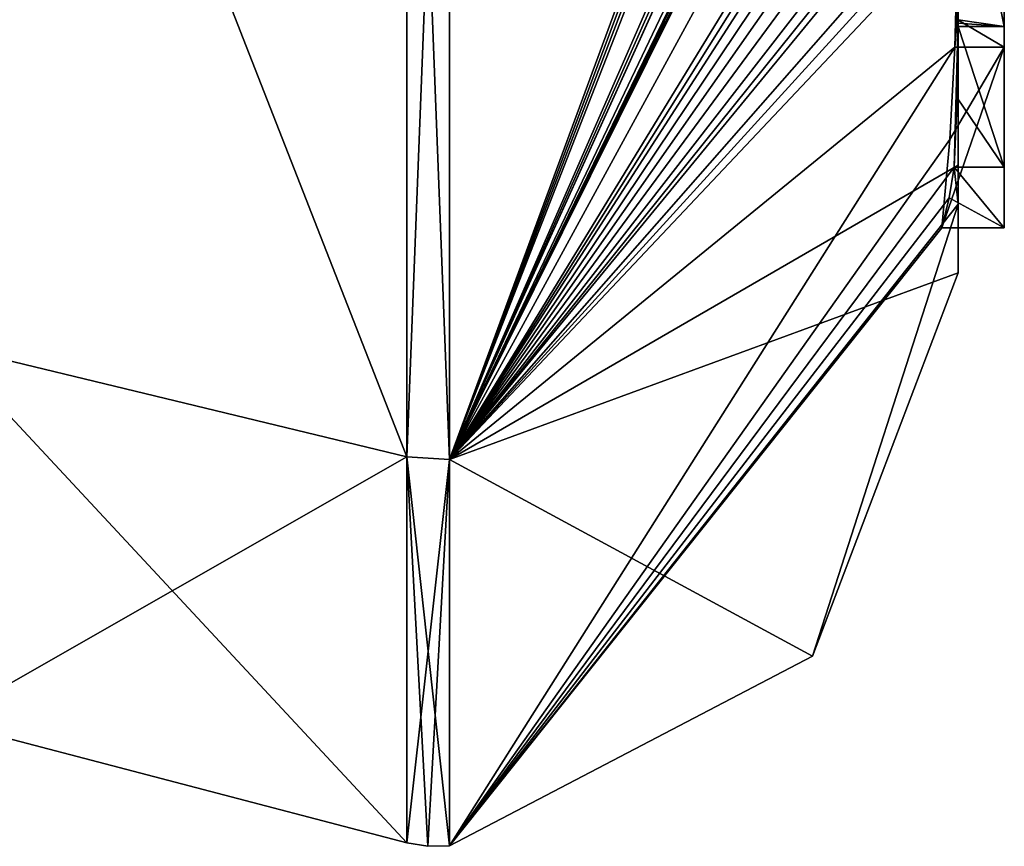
# Model space of a CAD drawing. Extents: x -23 to 700, y -1800 to 0.
# Tile 186 of 196: x 690.33 to 694.6, y -49.98 to -46.4. Entities that reach past the tile are written whole.
import ezdxf

# ---------------------------------------------------------------- set-up
doc = ezdxf.new("R2010")
doc.units = 0
doc.header["$LTSCALE"] = 21.316181
for name, color, linetype in [('1832', 7, 'CONTINUOUS'), ('1837', 7, 'CONTINUOUS'), ('1838', 7, 'CONTINUOUS'), ('1839', 7, 'CONTINUOUS'), ('1840', 7, 'CONTINUOUS'), ('1845', 7, 'CONTINUOUS'), ('1846', 7, 'CONTINUOUS'), ('1868', 7, 'CONTINUOUS'), ('1881', 7, 'CONTINUOUS'), ('1882', 7, 'CONTINUOUS'), ('1996', 7, 'CONTINUOUS'), ('2004', 7, 'CONTINUOUS'), ('2005', 7, 'CONTINUOUS')]:
    doc.layers.add(name, color=color, linetype=linetype)

msp = doc.modelspace()

# ---------------------------------------------------------------- linework, layer by layer
at = {"layer": '1832', "linetype": 'CONTINUOUS'}
for points in [[(694.4, -45.4289, 5.8867), (694.4, -46.4027, 6.449), (694.4, -46.0083, 4.8832), (694.4, -45.4289, 5.8867)], [(694.4, -47.0336, -4.2391), (694.4, -45.7984, -7.9665), (694.4, -46.4027, 6.449), (694.4, -47.0336, -4.2391)], [(694.4, -46.4027, 6.449), (694.4, -45.7984, -7.9665), (694.4, -46.1, -0.0124), (694.4, -46.4027, 6.449)], [(694.4, -46.0083, 4.8832), (694.4, -46.4027, 6.449), (694.4, -46.0213, 1.6862), (694.4, -46.0083, 4.8832)], [(694.4, -46.0213, 1.6862), (694.4, -46.4027, 6.449), (694.4, -46.1, -0.0124), (694.4, -46.0213, 1.6862)], [(694.4, -47.2014, 3.4001), (694.4, -47.0336, -4.2391), (694.4, -46.4027, 6.449), (694.4, -47.2014, 3.4001)], [(694.4, -47.5), (694.4, -47.0336, -4.2391), (694.4, -47.2014, 3.4001), (694.4, -47.5)]]:
    msp.add_3dface(points, dxfattribs=at)
at = {"layer": '1837', "linetype": 'CONTINUOUS'}
for points in [[(694.3429, -42.5961, 13.7189), (694.3341, -42.5125, 13.8636), (692.1949, -48.3092, 8.4124), (694.3429, -42.5961, 13.7189)], [(692.1949, -48.3092, 8.4124), (694.3341, -42.5125, 13.8636), (692.1949, -43.544, 15.544), (692.1949, -48.3092, 8.4124)], [(694.3508, -42.6805, 13.5727), (694.3429, -42.5961, 13.7189), (692.1949, -48.3092, 8.4124), (694.3508, -42.6805, 13.5727)], [(694.4, -42.6649, 12.8527), (694.3508, -42.6805, 13.5727), (692.1949, -48.3092, 8.4124), (694.4, -42.6649, 12.8527)], [(694.3867, -43.2981, 12.5029), (694.4, -42.6649, 12.8527), (692.1949, -48.3092, 8.4124), (694.3867, -43.2981, 12.5029)], [(694.3893, -43.3819, 12.3577), (694.3867, -43.2981, 12.5029), (692.1949, -48.3092, 8.4124), (694.3893, -43.3819, 12.3577)], [(694.3915, -43.4661, 12.212), (694.3893, -43.3819, 12.3577), (692.1949, -48.3092, 8.4124), (694.3915, -43.4661, 12.212)], [(694.4, -43.4432, 11.9061), (694.3915, -43.4661, 12.212), (692.1949, -48.3092, 8.4124), (694.4, -43.4432, 11.9061)], [(694.3958, -43.6968, 11.8124), (694.4, -43.4432, 11.9061), (692.1949, -48.3092, 8.4124), (694.3958, -43.6968, 11.8124)], [(694.3969, -43.787, 11.656), (694.3958, -43.6968, 11.8124), (692.1949, -48.3092, 8.4124), (694.3969, -43.787, 11.656)], [(694.3978, -43.8775, 11.4994), (694.3969, -43.787, 11.656), (692.1949, -48.3092, 8.4124), (694.3978, -43.8775, 11.4994)], [(694.4, -44.2671, 10.7532), (694.4, -43.8058, 11.4205), (692.1949, -48.3092, 8.4124), (694.4, -44.2671, 10.7532)], [(694.4, -43.8058, 11.4205), (694.3995, -43.8416, 11.46), (692.1949, -48.3092, 8.4124), (694.4, -43.8058, 11.4205)], [(694.3995, -43.8416, 11.46), (694.3978, -43.8775, 11.4994), (692.1949, -48.3092, 8.4124), (694.3995, -43.8416, 11.46)], [(694.4, -44.7017, 10.0683), (694.4, -44.2671, 10.7532), (692.1949, -48.3092, 8.4124), (694.4, -44.7017, 10.0683)], [(694.4, -44.7949, 9.9103), (694.4, -44.7017, 10.0683), (692.1949, -48.3092, 8.4124), (694.4, -44.7949, 9.9103)], [(694.4, -44.8863, 9.752), (694.4, -44.7949, 9.9103), (692.1949, -48.3092, 8.4124), (694.4, -44.8863, 9.752)], [(694.4, -45.024, 9.5097), (694.4, -44.8863, 9.752), (692.1949, -48.3092, 8.4124), (694.4, -45.024, 9.5097)], [(694.4, -45.1649, 9.2696), (694.4, -45.024, 9.5097), (692.1949, -48.3092, 8.4124), (694.4, -45.1649, 9.2696)], [(694.3999, -45.3164, 9.0071), (694.4, -45.1649, 9.2696), (692.1949, -48.3092, 8.4124), (694.3999, -45.3164, 9.0071)], [(694.3998, -45.4678, 8.7448), (694.3999, -45.3164, 9.0071), (692.1949, -48.3092, 8.4124), (694.3998, -45.4678, 8.7448)], [(694.3998, -45.5639, 8.5462), (694.3998, -45.4678, 8.7448), (692.1949, -48.3092, 8.4124), (694.3998, -45.5639, 8.5462)], [(694.4, -45.6238, 8.3457), (694.3998, -45.5639, 8.5462), (692.1949, -48.3092, 8.4124), (694.4, -45.6238, 8.3457)], [(694.4, -45.9704, 7.5706), (694.4, -45.6238, 8.3457), (692.1949, -48.3092, 8.4124), (694.4, -45.9704, 7.5706)], [(694.3852, -46.5214, 6.9201), (694.4, -45.9704, 7.5706), (692.1949, -48.3092, 8.4124), (694.3852, -46.5214, 6.9201)], [(694.3963, -46.4022, 6.8513), (694.4, -45.9704, 7.5706), (694.3852, -46.5214, 6.9201), (694.3963, -46.4022, 6.8513)], [(694.4, -47.2014, 3.4001), (694.4, -46.4027, 6.449), (694.3825, -47.0415, 5.411), (694.4, -47.2014, 3.4001)], [(694.3825, -47.0415, 5.411), (694.4, -46.4027, 6.449), (694.3951, -46.7404, 5.9326), (694.3825, -47.0415, 5.411)], [(694.3951, -46.7404, 5.9326), (694.4, -46.4027, 6.449), (694.3999, -46.4176, 6.4575), (694.3951, -46.7404, 5.9326)], [(694.3998, -46.4324, 6.4661), (694.3951, -46.7404, 5.9326), (694.3999, -46.4176, 6.4575), (694.3998, -46.4324, 6.4661)], [(694.3645, -46.9212, 6.2275), (694.3852, -46.5214, 6.9201), (692.1949, -49.9825), (694.3645, -46.9212, 6.2275)], [(692.1949, -49.9825), (694.3852, -46.5214, 6.9201), (692.1949, -48.3092, 8.4124), (692.1949, -49.9825)], [(694.3293, -47.3048, 5.563), (694.3645, -46.9212, 6.2275), (692.1949, -49.9825), (694.3293, -47.3048, 5.563)], [(694.4, -47.2014, 3.4001), (694.3825, -47.0415, 5.411), (692.1949, -49.9825), (694.4, -47.2014, 3.4001)], [(694.3825, -47.0415, 5.411), (694.3603, -47.174, 5.4875), (692.1949, -49.9825), (694.3825, -47.0415, 5.411)], [(694.3603, -47.174, 5.4875), (694.3293, -47.3048, 5.563), (692.1949, -49.9825), (694.3603, -47.174, 5.4875)], [(693.7691, -49.1602), (694.4, -47.2014, 3.4001), (692.1949, -49.9825), (693.7691, -49.1602)], [(694.4, -47.5), (694.4, -47.2014, 3.4001), (693.7691, -49.1602), (694.4, -47.5)]]:
    msp.add_3dface(points, dxfattribs=at)
at = {"layer": '1838', "linetype": 'CONTINUOUS'}
for points in [[(692.1949, -48.3092, -8.4124), (692.1949, -43.544, -15.544), (694.3979, -45.8875, -8.0179), (692.1949, -48.3092, -8.4124)], [(694.4, -45.7984, -7.9665), (694.4, -47.0336, -4.2391), (692.1949, -48.3092, -8.4124), (694.4, -45.7984, -7.9665)], [(694.4, -45.7984, -7.9665), (692.1949, -48.3092, -8.4124), (694.3979, -45.8875, -8.0179), (694.4, -45.7984, -7.9665)], [(694.4, -47.0336, -4.2391), (694.4, -47.5), (692.1949, -48.3092, -8.4124), (694.4, -47.0336, -4.2391)], [(694.4, -47.5), (693.7691, -49.1602), (692.1949, -48.3092, -8.4124), (694.4, -47.5)], [(693.7691, -49.1602), (692.1949, -49.9825), (692.1949, -48.3092, -8.4124), (693.7691, -49.1602)]]:
    msp.add_3dface(points, dxfattribs=at)
at = {"layer": '1839', "linetype": 'CONTINUOUS'}
for points in [[(690, -47.8114, -8.2068), (690, -43.1626, -15.1637), (692.0094, -48.2974, -8.4075), (690, -47.8114, -8.2068)], [(692.0094, -48.2974, -8.4075), (690, -43.1626, -15.1637), (692.0094, -43.535, -15.535), (692.0094, -48.2974, -8.4075)], [(690, -49.444), (690, -47.8114, -8.2068), (692.0094, -49.9698, 0), (690, -49.444)], [(692.0094, -49.9698, 0), (690, -47.8114, -8.2068), (692.0094, -48.2974, -8.4075), (692.0094, -49.9698, 0)]]:
    msp.add_3dface(points, dxfattribs=at)
at = {"layer": '1840', "linetype": 'CONTINUOUS'}
for points in [[(690, -43.1626, 15.1637), (690, -47.8114, 8.2068), (692.0094, -48.2974, 8.4075), (690, -43.1626, 15.1637)], [(692.0094, -43.535, 15.535), (690, -43.1626, 15.1637), (692.0094, -48.2974, 8.4075), (692.0094, -43.535, 15.535)], [(690, -47.8114, 8.2068), (690, -49.444), (692.0094, -48.2974, 8.4075), (690, -47.8114, 8.2068)], [(690, -49.444), (692.0094, -49.9698, 0), (692.0094, -48.2974, 8.4075), (690, -49.444)]]:
    msp.add_3dface(points, dxfattribs=at)
at = {"layer": '1845', "linetype": 'CONTINUOUS'}
for points in [[(692.1949, -43.544, 15.544), (692.0094, -43.535, 15.535), (692.0094, -48.2974, 8.4075), (692.1949, -43.544, 15.544)], [(692.1949, -48.3092, 8.4124), (692.1949, -43.544, 15.544), (692.0094, -48.2974, 8.4075), (692.1949, -48.3092, 8.4124)], [(692.0094, -49.9698, 0), (692.1949, -48.3092, 8.4124), (692.0094, -48.2974, 8.4075), (692.0094, -49.9698, 0)], [(692.1949, -48.3092, 8.4124), (692.0094, -49.9698, 0), (692.1016, -49.9849, 0), (692.1949, -48.3092, 8.4124)], [(692.1949, -49.9825), (692.1949, -48.3092, 8.4124), (692.1016, -49.9849, 0), (692.1949, -49.9825)]]:
    msp.add_3dface(points, dxfattribs=at)
at = {"layer": '1846', "linetype": 'CONTINUOUS'}
for points in [[(692.1949, -43.544, -15.544), (692.1949, -48.3092, -8.4124), (692.0094, -43.535, -15.535), (692.1949, -43.544, -15.544)], [(692.1949, -48.3092, -8.4124), (692.0094, -48.2974, -8.4075), (692.0094, -43.535, -15.535), (692.1949, -48.3092, -8.4124)], [(692.1949, -48.3092, -8.4124), (692.1949, -49.9825), (692.0094, -48.2974, -8.4075), (692.1949, -48.3092, -8.4124)], [(692.0094, -48.2974, -8.4075), (692.1949, -49.9825), (692.1016, -49.9849, 0), (692.0094, -48.2974, -8.4075)], [(692.0094, -49.9698, 0), (692.0094, -48.2974, -8.4075), (692.1016, -49.9849, 0), (692.0094, -49.9698, 0)]]:
    msp.add_3dface(points, dxfattribs=at)
at = {"layer": '1868', "linetype": 'CONTINUOUS'}
for points in [[(694.6, -43.9233, 5.4201), (694.6, -46.5214, 6.9201), (694.6, -46.4324, 6.4661), (694.6, -43.9233, 5.4201)], [(694.6, -45.4289, 5.8867), (694.6, -43.9233, 5.4201), (694.6, -46.4324, 6.4661), (694.6, -45.4289, 5.8867)], [(694.6, -47.3048, 5.563), (694.6, -47.0415, 5.411), (694.6, -46.4324, 6.4661), (694.6, -47.3048, 5.563)], [(694.6, -46.5214, 6.9201), (694.6, -47.3048, 5.563), (694.6, -46.4324, 6.4661), (694.6, -46.5214, 6.9201)]]:
    msp.add_3dface(points, dxfattribs=at)
at = {"layer": '1881', "linetype": 'CONTINUOUS'}
for points in [[(694.3951, -46.7404, 5.9326), (694.3998, -46.4324, 6.4661), (694.6, -47.0415, 5.411), (694.3951, -46.7404, 5.9326)], [(694.6, -47.0415, 5.411), (694.3998, -46.4324, 6.4661), (694.6, -46.4324, 6.4661), (694.6, -47.0415, 5.411)], [(694.3825, -47.0415, 5.411), (694.3951, -46.7404, 5.9326), (694.6, -47.0415, 5.411), (694.3825, -47.0415, 5.411)]]:
    msp.add_3dface(points, dxfattribs=at)
at = {"layer": '1882', "linetype": 'CONTINUOUS'}
for points in [[(694.3603, -47.174, 5.4875), (694.3825, -47.0415, 5.411), (694.6, -47.3048, 5.563), (694.3603, -47.174, 5.4875)], [(694.3825, -47.0415, 5.411), (694.6, -47.0415, 5.411), (694.6, -47.3048, 5.563), (694.3825, -47.0415, 5.411)], [(694.3293, -47.3048, 5.563), (694.3603, -47.174, 5.4875), (694.6, -47.3048, 5.563), (694.3293, -47.3048, 5.563)]]:
    msp.add_3dface(points, dxfattribs=at)
at = {"layer": '1996', "linetype": 'CONTINUOUS'}
for points in [[(694.4, -46.4027, 6.449), (694.4, -45.4289, 5.8867), (694.6, -46.4324, 6.4661), (694.4, -46.4027, 6.449)], [(694.4, -45.4289, 5.8867), (694.6, -45.4289, 5.8867), (694.6, -46.4324, 6.4661), (694.4, -45.4289, 5.8867)], [(694.3998, -46.4324, 6.4661), (694.3999, -46.4176, 6.4575), (694.6, -46.4324, 6.4661), (694.3998, -46.4324, 6.4661)], [(694.3999, -46.4176, 6.4575), (694.4, -46.4027, 6.449), (694.6, -46.4324, 6.4661), (694.3999, -46.4176, 6.4575)]]:
    msp.add_3dface(points, dxfattribs=at)
at = {"layer": '2004', "linetype": 'CONTINUOUS'}
for points in [[(694.3963, -46.4022, 6.8513), (694.6, -46.5214, 6.9201), (694.6, -43.9233, 5.4201), (694.3963, -46.4022, 6.8513)], [(694.3963, -46.4022, 6.8513), (694.3852, -46.5214, 6.9201), (694.6, -46.5214, 6.9201), (694.3963, -46.4022, 6.8513)]]:
    msp.add_3dface(points, dxfattribs=at)
at = {"layer": '2005', "linetype": 'CONTINUOUS'}
for points in [[(694.3645, -46.9212, 6.2275), (694.3293, -47.3048, 5.563), (694.6, -46.5214, 6.9201), (694.3645, -46.9212, 6.2275)], [(694.3293, -47.3048, 5.563), (694.6, -47.3048, 5.563), (694.6, -46.5214, 6.9201), (694.3293, -47.3048, 5.563)], [(694.3852, -46.5214, 6.9201), (694.3645, -46.9212, 6.2275), (694.6, -46.5214, 6.9201), (694.3852, -46.5214, 6.9201)]]:
    msp.add_3dface(points, dxfattribs=at)

doc.saveas('drawing.dxf')
